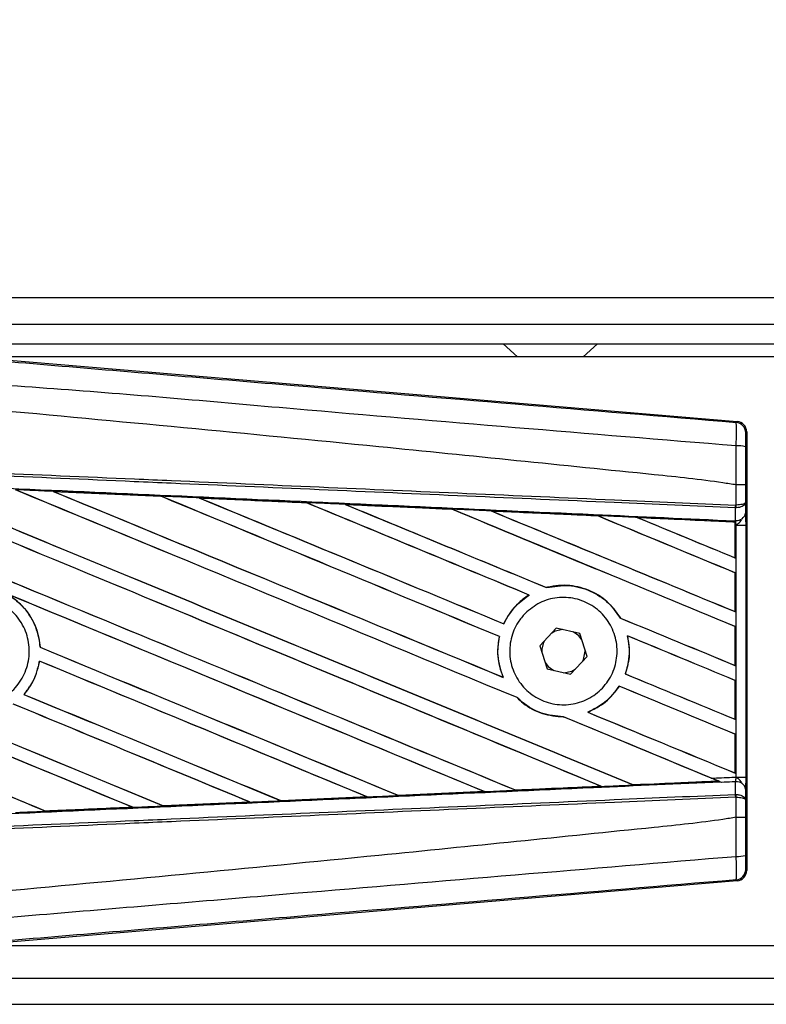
# Model space of a CAD drawing. Header units: millimetres. Extents: x 0 to 420, y 0 to 297.
# Tile 10 of 31: x 69 to 75, y 222 to 230. Entities that reach past the tile are written whole.
import ezdxf

# ---------------------------------------------------------------- set-up
doc = ezdxf.new("R2010")
doc.units = ezdxf.units.MM
doc.layers.add('QUOTE', color=174, linetype='Continuous')
doc.styles.add('SLDTEXTSTYLE3', font='TXT', dxfattribs={"width": 0.75})
doc.dimstyles.new('SLDDIMSTYLE0', dxfattribs={"dimtxt": 3, "dimasz": 3, "dimexe": 0, "dimexo": 0.0625, "dimgap": 0.75, "dimtad": 1, "dimlfac": 9.387434, "dimrnd": 1e-09, "dimzin": 12, "dimdsep": 46, "dimtxsty": 'SLDTEXTSTYLE3', "dimsah": 1, "dimcen": 0.09, "dimadec": 0, "dimazin": 3, "dimtfac": 1, "dimtdec": 3, "dimtofl": 0, "dimtmove": 0, "dimatfit": 3, "dimfxl": 0, "dimfrac": 2, "dimtolj": 1, "dimtzin": 12, "dimarcsym": 0})

# ---------------------------------------------------------------- blocks, each defined once
blk = doc.blocks.new('_D')
at = {"layer": 'QUOTE'}
for p, q in [((65.4322, 226.922), (65.4322, 238.5607)), ((214.5678, 226.922), (214.5678, 238.5607)), ((214.5678, 236.5607), (65.4322, 236.5607))]:
    blk.add_line(p, q, dxfattribs=at)
for points in [[(65.4322, 236.5607), (68.4322, 236.0607), (68.4322, 237.0607)], [(214.5678, 236.5607), (211.5678, 237.0607), (211.5678, 236.0607)]]:
    blk.add_solid(points, dxfattribs=at)
at = {"layer": 'QUOTE', "insert": (135.5667, 240.4279), "char_height": 3, "attachment_point": 1, "style": 'SLDTEXTSTYLE3'}
blk.add_mtext('1400', dxfattribs=at)

msp = doc.modelspace()

# ---------------------------------------------------------------- linework, layer by layer
at = {"color": 7, "linetype": 'Continuous', "lineweight": 25}
for p, q in [((103.9944, 227.7982), (65.4322, 227.7982)), ((68.3617, 227.5851), (103.9944, 227.5851)), ((68.5215, 227.4253), (103.9944, 227.4253)), ((73.037, 227.4253), (73.1553, 227.3188)), ((73.6879, 227.3188), (73.8063, 227.4253)), ((68.6223, 227.3251), (74.941, 226.7923)), ((85.1394, 227.3188), (68.6972, 227.3188)), ((74.9327, 226.7847), (74.941, 226.7923)), ((75.0191, 226.7074), (75.0107, 226.6998)), ((75.0191, 226.7074), (75.0191, 223.1365)), ((74.9329, 226.2753), (74.933, 226.2753)), ((74.9329, 226.1111), (74.9329, 226.2753)), ((75.0095, 226.2751), (75.0095, 226.1331)), ((69.3775, 226.2226), (70.2524, 226.1838)), ((69.3779, 226.2225), (69.3775, 226.2226)), ((69.3779, 226.2225), (69.3817, 226.2214)), ((70.2524, 226.1838), (70.2529, 226.1836)), ((70.254, 226.1827), (70.2529, 226.1836)), ((70.5645, 226.1697), (70.5638, 226.17)), ((70.5645, 226.1697), (70.5682, 226.1687)), ((71.4368, 226.1307), (70.5645, 226.1697)), ((71.4359, 226.1311), (71.4368, 226.1307)), ((71.4379, 226.1298), (71.4368, 226.1307)), ((71.7522, 226.1166), (71.7509, 226.1171)), ((71.7522, 226.1166), (71.7558, 226.1156)), ((74.9295, 226.1111), (74.9329, 226.1111)), ((75.0095, 226.1331), (75.0103, 226.0463)), ((72.6221, 226.0766), (72.6211, 226.0775)), ((72.9411, 226.0631), (72.9446, 226.0621)), ((74.9276, 226.0884), (74.933, 226.0886)), ((74.9285, 225.9859), (74.9276, 226.0884)), ((73.8067, 226.0232), (73.8057, 226.024)), ((74.9238, 225.9733), (74.1312, 226.0093)), ((74.1312, 226.0093), (74.1345, 226.0084)), ((74.9234, 225.9726), (74.9238, 225.9733)), ((74.9234, 225.9726), (74.9234, 225.6823)), ((74.9239, 225.975), (74.9238, 225.9733)), ((74.9239, 225.9482), (74.9239, 225.975)), ((74.924, 225.9827), (74.924, 225.9861)), ((74.924, 225.9861), (74.9285, 225.9859)), ((74.9239, 225.6816), (74.9239, 225.9482)), ((74.934, 225.9477), (74.9239, 225.9482)), ((74.934, 223.8962), (74.934, 225.9477)), ((74.934, 225.9477), (75.0106, 225.9477)), ((75.0106, 225.9477), (75.0106, 223.8962)), ((74.9234, 225.6823), (74.9239, 225.6816)), ((74.9239, 225.5599), (74.9234, 225.5596)), ((74.9234, 225.5596), (74.9234, 225.2441)), ((74.9239, 225.2434), (74.9239, 225.5599)), ((73.3913, 225.4388), (73.3906, 225.4395)), ((73.2486, 225.3785), (73.2502, 225.3784)), ((74.9234, 225.2441), (74.9239, 225.2434)), ((73.9924, 225.1908), (73.9914, 225.1907)), ((73.0427, 225.1447), (73.0421, 225.1455)), ((73.4698, 225.1099), (73.3362, 224.9654)), ((73.6618, 225.0665), (73.4698, 225.1099)), ((74.9239, 225.1218), (74.9234, 225.1215)), ((74.9234, 225.1215), (74.9234, 224.806)), ((74.9239, 224.8053), (74.9239, 225.1218)), ((73.0066, 225.0408), (73.0075, 225.0409)), ((73.7201, 224.8785), (73.6618, 225.0665)), ((74.049, 225.0468), (74.0502, 225.0458)), ((69.2701, 224.9532), (69.2692, 224.953)), ((73.3362, 224.9654), (73.3945, 224.7775)), ((73.7039, 224.922), (73.7037, 224.9315)), ((69.2639, 224.8411), (69.2647, 224.8403)), ((73.5865, 224.734), (73.7201, 224.8785)), ((73.3945, 224.7775), (73.5865, 224.734)), ((74.9234, 224.806), (74.9239, 224.8053)), ((73.0387, 224.7082), (73.0372, 224.7094)), ((74.0316, 224.7364), (74.0306, 224.7364)), ((74.9239, 224.6836), (74.9234, 224.6833)), ((74.9234, 224.6833), (74.9234, 224.3678)), ((74.9239, 224.3672), (74.9239, 224.6836)), ((73.9814, 224.6367), (73.982, 224.636)), ((69.1387, 224.5694), (69.1375, 224.5694)), ((73.1502, 224.543), (73.1516, 224.543)), ((73.527, 224.3872), (73.5281, 224.3862)), ((73.727, 224.4242), (73.7252, 224.4245)), ((74.9234, 224.3678), (74.9239, 224.3672)), ((74.9239, 224.2455), (74.9234, 224.2452)), ((74.9234, 224.2452), (74.9234, 223.9297)), ((74.9239, 223.929), (74.9239, 224.2455)), ((74.9234, 223.9297), (74.9239, 223.929)), ((74.934, 223.8962), (75.0106, 223.8962)), ((73.1407, 223.7898), (73.1399, 223.7906)), ((73.8321, 223.8219), (73.8348, 223.8212)), ((74.0961, 223.8331), (74.0953, 223.8338)), ((74.0961, 223.8331), (74.7863, 223.8644)), ((74.7837, 223.865), (74.7863, 223.8644)), ((74.814, 223.8531), (74.8071, 223.8559)), ((74.9276, 223.7555), (74.9285, 223.8581)), ((75.0103, 223.7977), (75.0095, 223.7108)), ((71.9312, 223.7349), (71.23, 223.7036)), ((71.9272, 223.7361), (71.93, 223.7354)), ((71.93, 223.7354), (71.9312, 223.7349)), ((72.1851, 223.7468), (72.1842, 223.7476)), ((72.1862, 223.7463), (72.1851, 223.7468)), ((72.8844, 223.7775), (72.1862, 223.7463)), ((72.8799, 223.7789), (72.8827, 223.7782)), ((74.9276, 223.7555), (74.933, 223.7554)), ((74.9329, 223.7329), (74.9295, 223.7329)), ((74.9329, 223.5687), (74.9329, 223.7329)), ((75.0095, 223.7108), (75.0095, 223.5689)), ((69.3172, 223.6188), (70.0228, 223.6501)), ((70.0199, 223.6509), (70.0228, 223.6501)), ((70.0228, 223.6501), (70.0233, 223.6499)), ((70.2733, 223.6613), (70.2724, 223.6621)), ((70.2733, 223.6613), (70.9767, 223.6927)), ((70.2737, 223.6611), (70.2733, 223.6613)), ((70.9775, 223.6924), (70.2737, 223.6611)), ((70.9738, 223.6934), (70.9767, 223.6927)), ((70.9767, 223.6927), (70.9775, 223.6924)), ((71.2293, 223.704), (71.2284, 223.7048)), ((71.23, 223.7036), (71.2293, 223.704)), ((69.3172, 223.6188), (69.3163, 223.6196)), ((69.3174, 223.6186), (69.3172, 223.6188)), ((74.933, 223.5687), (74.9329, 223.5687)), ((75.0107, 223.1442), (75.0191, 223.1365)), ((74.941, 223.0516), (68.6223, 222.5188)), ((74.941, 223.0516), (74.9327, 223.0593)), ((68.6972, 222.5252), (85.1394, 222.5252)), ((68.3617, 222.2588), (130.5192, 222.2588)), ((65.4322, 222.0458), (130.5192, 222.0458))]:
    msp.add_line(p, q, dxfattribs=at)
at = {"color": 7, "linetype": 'Continuous', "lineweight": 25, "flags": 128}
for points in [[(73.5239, 225.0977), (73.4609, 225.0844), (73.4322, 225.0692)], [(73.6782, 225.0135), (73.6524, 225.0463), (73.6077, 225.0787)], [(73.6824, 224.8378), (73.6905, 224.8547), (73.7039, 224.922)], [(73.3781, 224.8304), (73.4039, 224.7977), (73.4486, 224.7652)], [(73.5324, 224.7463), (73.5954, 224.7596), (73.6241, 224.7747)]]:
    msp.add_lwpolyline(points, dxfattribs=at)
at = {"color": 7, "linetype": 'Continuous', "lineweight": 25}
for centre, radius, start, end in [((74.9255, 226.6997), 0.0852, 0.00461, 85.17567), ((74.9507, 226.396), 0.1981, 72.68242, 94.90681), ((74.6917, 226.12), 0.238, 352.38146, 357.85676), ((74.6971, 226.099), 0.2361, 357.47222, 2.94403), ((74.9362, 226.061), 0.0755, 264.18694, 348.74615), ((73.5282, 224.922), 0.1758, 151.37941, 183.09719), ((74.9362, 223.7829), 0.0755, 11.25385, 95.81306), ((74.6917, 223.724), 0.238, 2.14324, 7.61854), ((74.6971, 223.745), 0.2361, 357.05597, 2.52778), ((74.9507, 223.448), 0.1981, 265.09319, 287.31758), ((74.9255, 223.1442), 0.0852, 274.82433, 359.99539)]:
    msp.add_arc(centre, radius, start, end, dxfattribs=at)
for centre, major_axis, ratio, start_param, end_param in [((74.9338, 226.7074), (0.0627, 0.0577), 0.99993, 5.539882, 7.026488), ((65.6547, 227.7508), (91.3769, -37.8524), 0.008062, 4.73054, 4.797762), ((65.6547, 227.7508), (91.3237, -37.8304), 0.008062, 4.730592, 4.797783), ((65.6547, 226.3499), (91.3769, -37.8524), 0.008062, 1.484469, 1.549716), ((65.6547, 226.3499), (91.3237, -37.8304), 0.008062, 1.484474, 1.549688), ((65.6547, 228.189), (91.3769, -37.8524), 0.008062, 4.743502, 4.808268), ((65.6547, 228.189), (91.3237, -37.8304), 0.008062, 4.743562, 4.808285), ((65.6547, 226.788), (91.3769, -37.8524), 0.008062, 1.492001, 1.536762), ((65.6547, 226.788), (91.3237, -37.8304), 0.008062, 1.491968, 1.536725), ((65.6547, 228.6271), (91.3769, -37.8524), 0.008062, 4.756481, 4.796624), ((65.6547, 228.6271), (91.3237, -37.8304), 0.008062, 4.75655, 4.796655), ((65.6547, 224.7899), (91.3241, -3.9885), 0.017438, 1.521175, 1.530737), ((65.6547, 227.2262), (91.3769, -37.8524), 0.008062, 1.493583, 1.523799), ((65.6547, 227.2262), (91.3237, -37.8304), 0.008062, 1.493547, 1.523753), ((65.6547, 229.0652), (91.3769, -37.8524), 0.008062, 4.769477, 4.796669), ((65.6547, 229.0652), (91.3237, -37.8304), 0.008062, 4.769557, 4.796709), ((65.6547, 224.7899), (91.3241, -3.9885), 0.017438, 1.50819, 1.51773), ((65.6547, 227.6643), (91.3769, -37.8524), 0.008062, 1.490919, 1.510827), ((65.6547, 227.6643), (91.3237, -37.8304), 0.008062, 1.490887, 1.510768), ((65.6547, 229.5034), (91.3769, -37.8524), 0.008062, 4.782492, 4.800496), ((65.6547, 229.5034), (91.3237, -37.8304), 0.008062, 4.782585, 4.800539), ((65.6547, 224.7899), (91.3241, -3.9885), 0.017438, 1.495191, 1.504702), ((65.6547, 228.1025), (91.3769, -37.8524), 0.008062, 1.472523, 1.497843), ((65.6547, 228.1025), (91.3237, -37.8304), 0.008062, 1.472469, 1.497769), ((65.6547, 229.9415), (91.3769, -37.8524), 0.008062, 4.795528, 4.817342), ((65.6547, 229.9415), (91.3237, -37.8304), 0.008062, 4.795637, 4.817396), ((65.6547, 224.7899), (91.3241, -3.9885), 0.017438, 1.482175, 1.491649), ((65.6547, 228.5406), (91.3769, -37.8524), 0.008062, 1.472523, 1.484847), ((65.6547, 228.5406), (91.3237, -37.8304), 0.008062, 1.472469, 1.484754), ((65.6547, 230.3797), (91.3769, -37.8524), 0.008062, 4.808585, 4.817342), ((65.6547, 230.3797), (91.3237, -37.8304), 0.008062, 4.808716, 4.817396), ((65.6547, 224.7899), (91.3241, -3.9885), 0.017438, 1.469891, 1.478571), ((65.6547, 226.4364), (91.3237, -37.8304), 0.008062, 4.715729, 4.766314), ((65.6547, 226.4364), (91.3769, -37.8524), 0.008062, 4.715729, 4.766299), ((65.6547, 225.9118), (91.3769, -37.8524), 0.008062, 1.494934, 1.53766), ((65.6547, 225.9118), (91.3237, -37.8304), 0.008062, 1.494938, 1.537512), ((65.6547, 224.5973), (91.3769, -37.8524), 0.008062, 1.52631, 1.567151), ((65.6547, 224.5973), (91.3237, -37.8304), 0.008062, 1.52632, 1.567137), ((65.6547, 229.5034), (91.3769, -37.8524), 0.008062, 4.807089, 4.817342), ((65.6547, 229.5034), (91.3237, -37.8304), 0.008062, 4.807154, 4.817396), ((65.6547, 227.6643), (91.3769, -37.8524), 0.008062, 1.472523, 1.482143), ((65.6547, 227.6643), (91.3237, -37.8304), 0.008062, 1.472469, 1.482076), ((65.6547, 227.3127), (91.3769, -37.8524), 0.008062, 4.755294, 4.787267), ((65.6547, 227.3127), (91.3237, -37.8304), 0.008062, 4.755327, 4.787288), ((65.6547, 225.9982), (91.3769, -37.8524), 0.008062, 4.722714, 4.755822), ((65.6547, 225.9982), (91.3237, -37.8304), 0.008062, 4.722728, 4.755834), ((65.6547, 225.4736), (91.3769, -37.8524), 0.008062, 1.505395, 1.534628), ((65.6547, 225.4736), (91.3237, -37.8304), 0.008062, 1.505399, 1.534596), ((65.6547, 229.0652), (91.3769, -37.8524), 0.008062, 4.807519, 4.817342), ((65.6547, 229.0652), (91.3237, -37.8304), 0.008062, 4.807584, 4.817396), ((65.6547, 227.2262), (91.3769, -37.8524), 0.008062, 1.472523, 1.482886), ((65.6547, 227.2262), (91.3237, -37.8304), 0.008062, 1.472469, 1.482826), ((65.6547, 226.8745), (91.3769, -37.8524), 0.008062, 4.753852, 4.77678), ((65.6547, 226.8745), (91.3237, -37.8304), 0.008062, 4.753888, 4.776799), ((65.6547, 225.0355), (91.3769, -37.8524), 0.008062, 1.515853, 1.53695), ((65.6547, 225.0355), (91.3237, -37.8304), 0.008062, 1.515859, 1.536922), ((65.6547, 226.788), (91.3769, -37.8524), 0.008062, 1.474644, 1.487878), ((65.6547, 226.788), (91.3237, -37.8304), 0.008062, 1.474007, 1.487816), ((65.6547, 228.6271), (91.3769, -37.8524), 0.008062, 4.804164, 4.817342), ((65.6547, 228.6271), (91.3237, -37.8304), 0.008062, 4.804236, 4.817396), ((65.6547, 226.788), (91.3769, -37.8524), 0.008062, 1.473996, 1.474644), ((65.6547, 225.054), (91.3241, 3.9885), 0.017438, 4.793682, 4.80129), ((65.6547, 225.054), (91.3241, 3.9885), 0.017438, 4.804184, 4.811757), ((65.6547, 225.054), (91.3241, 3.9885), 0.017438, 4.772697, 4.780365), ((65.6547, 225.054), (91.3241, 3.9885), 0.017438, 4.783186, 4.790826), ((65.6547, 225.054), (91.3241, 3.9885), 0.017438, 4.751732, 4.759444), ((65.6547, 225.054), (91.3241, 3.9885), 0.017438, 4.762213, 4.769904), ((74.9338, 223.1365), (0.0627, -0.0577), 0.99993, 5.539882, 7.026488)]:
    msp.add_ellipse(centre, major_axis=major_axis, ratio=ratio, start_param=start_param, end_param=end_param, dxfattribs=at)
for points, knots in [([(65.6722, 227.5614), (66.3018, 227.5083), (67.561, 227.4022), (69.4492, 227.2435), (71.9088, 227.0372), (73.7344, 226.8847), (74.9327, 226.7847)], [0, 0, 0, 0, 0.20362, 0.407241, 0.610948, 1, 1, 1, 1]), ([(74.9337, 226.5934), (73.7341, 226.6914), (71.9058, 226.8408), (69.4422, 227.0632), (67.5489, 227.1726), (66.2887, 227.4033), (65.6563, 227.3715), (65.6563, 227.3715)], [0, 0, 0, 0, 0.388767, 0.592528, 0.796289, 0.999999, 1, 1, 1, 1]), ([(74.9329, 226.2753), (74.8971, 226.281), (74.6763, 226.3165), (73.7073, 226.4151), (71.7165, 226.6207), (68.8441, 226.8912), (66.7183, 227.0878), (65.6547, 227.1862)], [0, 0, 0, 0, 0.011701, 0.072209, 0.314194, 0.656887, 1, 1, 1, 1]), ([(74.9337, 226.5934), (74.9343, 226.6168), (74.9355, 226.6636), (74.936, 226.7231), (74.9354, 226.7656), (74.934, 226.7827), (74.933, 226.7843), (74.9327, 226.7847)], [0, 0, 0, 0, 0.229688, 0.459597, 0.688779, 0.918089, 1, 1, 1, 1]), ([(75.0107, 226.6998), (75.0107, 226.6995), (75.0105, 226.6987), (75.0102, 226.6885), (75.0099, 226.663), (75.0097, 226.6273), (75.0097, 226.5992), (75.0096, 226.5851)], [0, 0, 0, 0, 0.0821077, 0.3116546, 0.5407071, 0.7703697, 1, 1, 1, 1]), ([(74.933, 226.2753), (74.933, 226.3033), (74.9333, 226.4095), (74.9335, 226.5154), (74.9337, 226.5934)], [0, 0, 0, 0, 0.2638842, 1, 1, 1, 1]), ([(65.6553, 226.5155), (66.3144, 226.4868), (67.3746, 226.4405), (68.8355, 226.3768), (69.7375, 226.3375), (70.6394, 226.2982), (71.5413, 226.2588), (72.7426, 226.2065), (73.8721, 226.1572), (74.6005, 226.1254), (74.9295, 226.1111)], [0, 0, 0, 0, 0.212819, 0.342375, 0.471932, 0.50432, 0.633999, 0.763656, 0.893213, 1, 1, 1, 1]), ([(75.0096, 226.5851), (75.0096, 226.5091), (75.0095, 226.4059), (75.0095, 226.3023), (75.0095, 226.2751)], [0, 0, 0, 0, 0.736574, 1, 1, 1, 1]), ([(74.9276, 226.0884), (74.5986, 226.1028), (73.8703, 226.1346), (72.7409, 226.1838), (71.5397, 226.2362), (70.6379, 226.2755), (69.736, 226.3149), (68.8342, 226.3542), (67.3735, 226.4179), (66.3133, 226.4642), (65.6543, 226.4929)], [0, 0, 0, 0, 0.106787, 0.236344, 0.366001, 0.49568, 0.528068, 0.657625, 0.787181, 1, 1, 1, 1]), ([(65.6501, 226.396), (65.768, 226.3908), (66.3574, 226.3651), (67.4183, 226.3185), (68.8324, 226.2561), (70.2457, 226.1933), (71.4224, 226.1408), (72.5982, 226.088), (73.6875, 226.0388), (74.5403, 226.0001), (74.924, 225.9827)], [0, 0, 0, 0, 0.038064, 0.190322, 0.342581, 0.49484, 0.647098, 0.723226, 0.875485, 1, 1, 1, 1]), ([(75.0095, 226.2751), (75.0094, 226.2751), (75.0089, 226.2751), (75.0023, 226.2752), (74.9852, 226.2752), (74.9613, 226.2753), (74.9424, 226.2753), (74.933, 226.2753)], [0, 0, 0, 0, 0.071607, 0.306811, 0.537875, 0.768937, 1, 1, 1, 1]), ([(69.3775, 226.2226), (69.3616, 226.2234), (69.2819, 226.2269), (69.1791, 226.2314), (69.0923, 226.2353), (69.0691, 226.2363)], [0, 0, 0, 0, 0.154957, 0.774784, 1, 1, 1, 1]), ([(70.2529, 226.1836), (70.2499, 226.1837), (69.9583, 226.1967), (69.6666, 226.2097), (69.3779, 226.2225)], [0, 0, 0, 0, 0.010291, 1, 1, 1, 1]), ([(70.5638, 226.17), (70.5478, 226.1707), (70.4682, 226.1742), (70.3644, 226.1788), (70.2766, 226.1827), (70.2524, 226.1838)], [0, 0, 0, 0, 0.153473, 0.767366, 1, 1, 1, 1]), ([(70.5638, 226.17), (70.736, 226.1623), (70.9754, 226.1516), (71.2661, 226.1387), (71.3846, 226.1334), (71.4359, 226.1311)], [0, 0, 0, 0, 0.592367, 0.823393, 1, 1, 1, 1]), ([(71.7509, 226.1171), (71.735, 226.1178), (71.6554, 226.1213), (71.5504, 226.126), (71.4613, 226.13), (71.4359, 226.1311)], [0, 0, 0, 0, 0.15162, 0.758101, 1, 1, 1, 1]), ([(71.7509, 226.1171), (71.8118, 226.1143), (71.9509, 226.1081), (72.1711, 226.0983), (72.3997, 226.0881), (72.5501, 226.0814), (72.6194, 226.0783)], [0, 0, 0, 0, 0.210383, 0.480144, 0.760626, 1, 1, 1, 1]), ([(72.6211, 226.0775), (72.5344, 226.0814), (72.2448, 226.0944), (71.9552, 226.1075), (71.7522, 226.1166)], [0, 0, 0, 0, 0.299491, 1, 1, 1, 1]), ([(75.0095, 226.1331), (75.0095, 226.1331), (75.0094, 226.1318), (75.008, 226.1281), (75.0001, 226.1223), (74.9827, 226.1166), (74.9598, 226.1125), (74.9419, 226.1116), (74.9329, 226.1111)], [0, 0, 0, 0, 0.005316, 0.1177, 0.350854, 0.570068, 0.78358, 1, 1, 1, 1]), ([(75.0095, 226.1331), (75.0095, 226.133), (75.0094, 226.1305), (75.0081, 226.123), (75.0001, 226.1113), (74.9828, 226.0998), (74.9599, 226.0915), (74.942, 226.0895), (74.933, 226.0886)], [0, 0, 0, 0, 0.005316, 0.1177, 0.350854, 0.570068, 0.78358, 1, 1, 1, 1]), ([(72.9389, 226.064), (72.923, 226.0647), (72.8434, 226.0682), (72.7369, 226.073), (72.6464, 226.0771), (72.6194, 226.0783)], [0, 0, 0, 0, 0.149425, 0.747127, 1, 1, 1, 1]), ([(72.6194, 226.0783), (72.62, 226.078), (72.6209, 226.0776), (72.621, 226.0775), (72.6211, 226.0775)], [0, 0, 0, 0, 0.69763, 1, 1, 1, 1]), ([(72.9389, 226.064), (73.0271, 226.06), (73.2107, 226.0518), (73.4941, 226.0391), (73.6939, 226.0302), (73.7982, 226.0255), (73.8029, 226.0253)], [0, 0, 0, 0, 0.306068, 0.637612, 0.983829, 1, 1, 1, 1]), ([(72.9411, 226.0631), (72.9408, 226.0632), (72.9404, 226.0634), (72.9392, 226.0638), (72.9389, 226.064)], [0, 0, 0, 0, 0.675352, 1, 1, 1, 1]), ([(73.8057, 226.024), (73.7939, 226.0246), (73.5058, 226.0376), (73.2176, 226.0506), (72.9411, 226.0631)], [0, 0, 0, 0, 0.040966, 1, 1, 1, 1]), ([(75.0103, 226.0463), (75.0104, 226.032), (75.0105, 226.0054), (75.0106, 225.9686), (75.0106, 225.9504), (75.0106, 225.9477)], [0, 0, 0, 0, 0.497508, 0.927187, 1, 1, 1, 1]), ([(74.1275, 226.0107), (74.1116, 226.0114), (74.0322, 226.015), (73.9239, 226.0198), (73.8316, 226.024), (73.8029, 226.0253)], [0, 0, 0, 0, 0.146921, 0.734606, 1, 1, 1, 1]), ([(73.8029, 226.0253), (73.8037, 226.0249), (73.8052, 226.0243), (73.8055, 226.0241), (73.8057, 226.024)], [0, 0, 0, 0, 0.569226, 1, 1, 1, 1]), ([(74.1275, 226.0107), (74.228, 226.0062), (74.4431, 225.9966), (74.7085, 225.9847), (74.8734, 225.9773), (74.9239, 225.975)], [0, 0, 0, 0, 0.3784171, 0.8098591, 1, 1, 1, 1]), ([(74.1312, 226.0093), (74.1308, 226.0094), (74.1302, 226.0097), (74.1284, 226.0104), (74.1275, 226.0107)], [0, 0, 0, 0, 0.554809, 1, 1, 1, 1]), ([(74.9239, 225.9482), (74.9239, 225.9552), (74.9239, 225.9682), (74.924, 225.9803), (74.924, 225.9853), (74.924, 225.9861)], [0, 0, 0, 0, 0.497972, 0.924774, 1, 1, 1, 1]), ([(74.924, 225.9827), (74.924, 225.9804), (74.9239, 225.9773), (74.9239, 225.9755), (74.9239, 225.975)], [0, 0, 0, 0, 0.7081808, 1, 1, 1, 1]), ([(74.934, 225.9477), (74.934, 225.9487), (74.9335, 225.9558), (74.9319, 225.9701), (74.9297, 225.9803), (74.9285, 225.9859)], [0, 0, 0, 0, 0.071868, 0.498786, 1, 1, 1, 1]), ([(74.934, 225.9477), (74.9342, 225.9478), (74.9405, 225.9529), (74.9562, 225.9656), (74.9697, 225.9803), (74.9779, 225.9893)], [0, 0, 0, 0, 0.009942, 0.400181, 1, 1, 1, 1]), ([(68.9871, 225.394), (69.0183, 225.3748), (69.1008, 225.324), (69.2028, 225.2007), (69.258, 225.0631), (69.2666, 224.9782), (69.2692, 224.953)], [0, 0, 0, 0, 0.2012869, 0.5312186, 0.8609815, 1, 1, 1, 1]), ([(73.9924, 225.1908), (73.964, 225.2316), (73.9013, 225.322), (73.7562, 225.4178), (73.58, 225.4657), (73.4544, 225.4562), (73.3934, 225.4403), (73.3906, 225.4395)], [0, 0, 0, 0, 0.212491, 0.469957, 0.72846, 0.987664, 1, 1, 1, 1]), ([(73.3913, 225.4388), (73.451, 225.4485), (73.5705, 225.4682), (73.7486, 225.4197), (73.897, 225.3254), (73.9616, 225.2332), (73.9914, 225.1907)], [0, 0, 0, 0, 0.258616, 0.518255, 0.777866, 1, 1, 1, 1]), ([(68.4195, 225.2399), (68.4587, 225.2718), (68.5372, 225.3356), (68.6867, 225.375), (68.839, 225.3659), (68.9801, 225.306), (69.0934, 225.2029), (69.1662, 225.0682), (69.1902, 224.917), (69.1629, 224.7664), (69.0873, 224.6334), (68.9719, 224.5328), (68.8297, 224.4761), (68.6767, 224.4696), (68.5301, 224.5142), (68.4066, 224.6048), (68.3201, 224.7311), (68.2802, 224.8791), (68.292, 225.0313), (68.3443, 225.1556), (68.3986, 225.2165), (68.4195, 225.2399)], [0, 0, 0, 0, 0.053701, 0.107401, 0.161118, 0.214849, 0.268575, 0.322276, 0.375942, 0.429583, 0.483224, 0.536891, 0.590592, 0.644318, 0.698049, 0.751765, 0.805459, 0.859132, 0.91279, 0.966445, 1, 1, 1, 1]), ([(69.2701, 224.9532), (69.2692, 224.9644), (69.2637, 225.0354), (69.2243, 225.1632), (69.1264, 225.303), (69.0375, 225.3626), (68.9987, 225.3887)], [0, 0, 0, 0, 0.063345, 0.400734, 0.738191, 1, 1, 1, 1]), ([(73.2486, 225.3785), (73.2436, 225.3753), (73.2064, 225.352), (73.1261, 225.2853), (73.0682, 225.202), (73.0426, 225.1466), (73.0421, 225.1455)], [0, 0, 0, 0, 0.056659, 0.418606, 0.988574, 1, 1, 1, 1]), ([(73.0427, 225.1447), (73.0724, 225.1971), (73.1252, 225.2902), (73.2122, 225.3515), (73.2502, 225.3784)], [0, 0, 0, 0, 0.5628369, 1, 1, 1, 1]), ([(73.2163, 225.2287), (73.2543, 225.2604), (73.3304, 225.3237), (73.476, 225.3639), (73.6251, 225.3566), (73.764, 225.2994), (73.8759, 225.1995), (73.9481, 225.0682), (73.9728, 224.9208), (73.9474, 224.7739), (73.8751, 224.6437), (73.7638, 224.5445), (73.6257, 224.4876), (73.4761, 224.4796), (73.3322, 224.5217), (73.2103, 224.6093), (73.1246, 224.7322), (73.0845, 224.8764), (73.0947, 225.0249), (73.1444, 225.1461), (73.1964, 225.2058), (73.2163, 225.2287)], [0, 0, 0, 0, 0.053804, 0.1076031, 0.1615183, 0.2155014, 0.269422, 0.323168, 0.3767051, 0.4301008, 0.4834934, 0.5370217, 0.5907565, 0.6446694, 0.6986525, 0.7525749, 0.8063418, 0.8599294, 0.9133852, 0.9668046, 1, 1, 1, 1]), ([(73.0066, 225.0408), (73.0025, 225.0191), (72.9875, 224.9387), (72.995, 224.8229), (73.0265, 224.7381), (73.0372, 224.7094)], [0, 0, 0, 0, 0.196069, 0.727723, 1, 1, 1, 1]), ([(73.0387, 224.7082), (73.0196, 224.7647), (72.9829, 224.8733), (72.9996, 224.9866), (73.0075, 225.0409)], [0, 0, 0, 0, 0.520389, 1, 1, 1, 1]), ([(74.049, 225.0468), (74.058, 224.9878), (74.0739, 224.8826), (74.0438, 224.781), (74.0306, 224.7364)], [0, 0, 0, 0, 0.561023, 1, 1, 1, 1]), ([(74.0316, 224.7364), (74.0396, 224.7617), (74.0658, 224.844), (74.0694, 224.9517), (74.0538, 225.028), (74.0502, 225.0458)], [0, 0, 0, 0, 0.253984, 0.826432, 1, 1, 1, 1]), ([(69.2639, 224.8411), (69.2497, 224.7825), (69.2256, 224.683), (69.1632, 224.6025), (69.1375, 224.5694)], [0, 0, 0, 0, 0.5886716, 1, 1, 1, 1]), ([(69.1387, 224.5694), (69.1569, 224.5924), (69.2123, 224.6626), (69.2505, 224.759), (69.2628, 224.8292), (69.2647, 224.8403)], [0, 0, 0, 0, 0.2914904, 0.8881008, 1, 1, 1, 1]), ([(73.9814, 224.6367), (73.9448, 224.5885), (73.8757, 224.4975), (73.7733, 224.4478), (73.7252, 224.4245)], [0, 0, 0, 0, 0.529542, 1, 1, 1, 1]), ([(73.727, 224.4242), (73.7774, 224.449), (73.8791, 224.4993), (73.9475, 224.5901), (73.982, 224.636)], [0, 0, 0, 0, 0.4947316, 1, 1, 1, 1]), ([(73.1502, 224.543), (73.1664, 224.5281), (73.2265, 224.4726), (73.3528, 224.4032), (73.4704, 224.3918), (73.5281, 224.3862)], [0, 0, 0, 0, 0.157382, 0.586829, 1, 1, 1, 1]), ([(73.527, 224.3872), (73.4672, 224.3933), (73.3472, 224.4056), (73.2229, 224.4767), (73.1653, 224.5303), (73.1516, 224.543)], [0, 0, 0, 0, 0.431457, 0.865462, 1, 1, 1, 1]), ([(74.7311, 223.8874), (74.787, 223.8898), (74.8547, 223.8928), (74.9223, 223.8957), (74.934, 223.8962)], [0, 0, 0, 0, 0.826564, 1, 1, 1, 1]), ([(74.814, 223.8531), (74.7959, 223.8606), (74.7684, 223.8719), (74.7405, 223.8834), (74.7311, 223.8874)], [0, 0, 0, 0, 0.660873, 1, 1, 1, 1]), ([(74.9285, 223.8581), (74.9287, 223.8589), (74.93, 223.8639), (74.932, 223.8751), (74.9335, 223.8881), (74.934, 223.8951), (74.934, 223.8962)], [0, 0, 0, 0, 0.0771068, 0.5053181, 0.9215233, 1, 1, 1, 1]), ([(74.9779, 223.8547), (74.9697, 223.8636), (74.9562, 223.8784), (74.9405, 223.8911), (74.9342, 223.8961), (74.934, 223.8962)], [0, 0, 0, 0, 0.599819, 0.990058, 1, 1, 1, 1]), ([(75.0106, 223.8962), (75.0106, 223.878), (75.0106, 223.8443), (75.0104, 223.8128), (75.0103, 223.7997), (75.0103, 223.7977)], [0, 0, 0, 0, 0.497712, 0.923778, 1, 1, 1, 1]), ([(74.8071, 223.8559), (74.4624, 223.8403), (73.6484, 223.8033), (72.5982, 223.756), (71.4224, 223.7032), (70.2457, 223.6506), (68.8324, 223.5878), (67.4183, 223.5254), (66.3574, 223.4789), (65.768, 223.4531), (65.6501, 223.448)], [0, 0, 0, 0, 0.113301, 0.26751, 0.344613, 0.498822, 0.653031, 0.80724, 0.961449, 1, 1, 1, 1]), ([(72.8844, 223.7775), (72.9004, 223.7783), (72.9863, 223.7821), (73.0723, 223.786), (73.1424, 223.7891)], [0, 0, 0, 0, 0.18503, 1, 1, 1, 1]), ([(73.1407, 223.7898), (73.3506, 223.7993), (73.582, 223.8098), (73.8133, 223.8202), (73.8348, 223.8212)], [0, 0, 0, 0, 0.907023, 1, 1, 1, 1]), ([(73.1424, 223.7891), (73.1417, 223.7894), (73.1408, 223.7898), (73.1407, 223.7898), (73.1407, 223.7898)], [0, 0, 0, 0, 0.6973497, 1, 1, 1, 1]), ([(73.8374, 223.8202), (73.7333, 223.8156), (73.5017, 223.8052), (73.27, 223.7948), (73.1424, 223.7891)], [0, 0, 0, 0, 0.449213, 1, 1, 1, 1]), ([(73.8348, 223.8212), (73.835, 223.8211), (73.8355, 223.821), (73.8368, 223.8204), (73.8374, 223.8202)], [0, 0, 0, 0, 0.615701, 1, 1, 1, 1]), ([(73.8374, 223.8202), (73.8533, 223.8209), (73.9328, 223.8245), (74.0198, 223.8284), (74.091, 223.8316), (74.0986, 223.8319)], [0, 0, 0, 0, 0.182548, 0.912741, 1, 1, 1, 1]), ([(74.0986, 223.8319), (74.0978, 223.8323), (74.0965, 223.8329), (74.0962, 223.833), (74.0961, 223.8331)], [0, 0, 0, 0, 0.576987, 1, 1, 1, 1]), ([(74.79, 223.8629), (74.7075, 223.8592), (74.4771, 223.8489), (74.2466, 223.8386), (74.0986, 223.8319)], [0, 0, 0, 0, 0.357976, 1, 1, 1, 1]), ([(74.7863, 223.8644), (74.7866, 223.8643), (74.7871, 223.8641), (74.789, 223.8633), (74.79, 223.8629)], [0, 0, 0, 0, 0.517453, 1, 1, 1, 1]), ([(74.79, 223.8629), (74.7929, 223.8617), (74.798, 223.8597), (74.8044, 223.8571), (74.8071, 223.8559)], [0, 0, 0, 0, 0.567056, 1, 1, 1, 1]), ([(74.9285, 223.8581), (74.9197, 223.8577), (74.8815, 223.856), (74.8434, 223.8544), (74.814, 223.8531)], [0, 0, 0, 0, 0.231001, 1, 1, 1, 1]), ([(65.6543, 223.351), (66.3133, 223.3798), (67.3735, 223.426), (68.8342, 223.4897), (69.736, 223.5291), (70.6379, 223.5684), (71.5397, 223.6077), (72.7409, 223.6601), (73.8703, 223.7094), (74.5986, 223.7412), (74.9276, 223.7555)], [0, 0, 0, 0, 0.2128192, 0.3423754, 0.4719315, 0.5043199, 0.6339993, 0.7636563, 0.8932125, 1, 1, 1, 1]), ([(74.9295, 223.7329), (74.6005, 223.7185), (73.8721, 223.6867), (72.7426, 223.6375), (71.5413, 223.5851), (70.6394, 223.5458), (69.7375, 223.5065), (68.8355, 223.4671), (67.3746, 223.4034), (66.3144, 223.3572), (65.6553, 223.3284)], [0, 0, 0, 0, 0.106788, 0.236344, 0.366001, 0.49568, 0.528068, 0.657625, 0.787181, 1, 1, 1, 1]), ([(71.2293, 223.704), (71.3714, 223.7103), (71.605, 223.7208), (71.8385, 223.7313), (71.93, 223.7354)], [0, 0, 0, 0, 0.608399, 1, 1, 1, 1]), ([(71.9312, 223.7349), (71.9471, 223.7356), (72.0321, 223.7394), (72.1171, 223.7432), (72.1862, 223.7463)], [0, 0, 0, 0, 0.187241, 1, 1, 1, 1]), ([(72.1851, 223.7468), (72.2437, 223.7495), (72.4763, 223.7599), (72.7088, 223.7704), (72.8827, 223.7782)], [0, 0, 0, 0, 0.252037, 1, 1, 1, 1]), ([(72.8827, 223.7782), (72.8829, 223.7781), (72.8833, 223.778), (72.8842, 223.7776), (72.8844, 223.7775)], [0, 0, 0, 0, 0.748666, 1, 1, 1, 1]), ([(74.9329, 223.7329), (74.9419, 223.7324), (74.9598, 223.7314), (74.9827, 223.7273), (75.0001, 223.7216), (75.008, 223.7158), (75.0094, 223.7121), (75.0095, 223.7109), (75.0095, 223.7108)], [0, 0, 0, 0, 0.21642, 0.429932, 0.649146, 0.8823, 0.994684, 1, 1, 1, 1]), ([(74.933, 223.7554), (74.942, 223.7544), (74.9599, 223.7525), (74.9828, 223.7442), (75.0001, 223.7327), (75.0081, 223.721), (75.0094, 223.7135), (75.0095, 223.7109), (75.0095, 223.7108)], [0, 0, 0, 0, 0.21642, 0.429932, 0.649146, 0.8823, 0.994684, 1, 1, 1, 1]), ([(70.0233, 223.6499), (69.8309, 223.6414), (69.5956, 223.631), (69.3603, 223.6205), (69.3174, 223.6186)], [0, 0, 0, 0, 0.817852, 1, 1, 1, 1]), ([(70.0233, 223.6499), (70.0392, 223.6507), (70.1227, 223.6544), (70.2062, 223.6581), (70.2737, 223.6611)], [0, 0, 0, 0, 0.190783, 1, 1, 1, 1]), ([(70.9775, 223.6924), (70.9934, 223.6931), (71.0758, 223.6968), (71.1599, 223.7005), (71.2282, 223.7036), (71.23, 223.7036)], [0, 0, 0, 0, 0.189164, 0.978774, 1, 1, 1, 1]), ([(74.9329, 223.5687), (74.8971, 223.5629), (74.6763, 223.5275), (73.7073, 223.4288), (71.7165, 223.2233), (68.8441, 222.9527), (66.7183, 222.7561), (65.6547, 222.6577)], [0, 0, 0, 0, 0.011701, 0.072209, 0.314194, 0.656887, 1, 1, 1, 1]), ([(69.0686, 223.6076), (69.0846, 223.6083), (69.1675, 223.612), (69.2504, 223.6157), (69.3174, 223.6186)], [0, 0, 0, 0, 0.192083, 1, 1, 1, 1]), ([(74.933, 223.5687), (74.9424, 223.5687), (74.9613, 223.5687), (74.9852, 223.5687), (75.0023, 223.5688), (75.0089, 223.5688), (75.0094, 223.5689), (75.0095, 223.5689)], [0, 0, 0, 0, 0.231063, 0.462125, 0.693189, 0.928393, 1, 1, 1, 1]), ([(74.9337, 223.2506), (74.9335, 223.3285), (74.9333, 223.4344), (74.933, 223.5406), (74.933, 223.5687)], [0, 0, 0, 0, 0.7361158, 1, 1, 1, 1]), ([(75.0095, 223.5689), (75.0095, 223.5416), (75.0095, 223.4381), (75.0096, 223.3349), (75.0096, 223.2588)], [0, 0, 0, 0, 0.263426, 1, 1, 1, 1]), ([(65.6563, 222.4724), (65.6563, 222.4724), (66.2873, 222.5253), (67.5495, 222.6321), (69.442, 222.791), (71.9059, 222.9977), (73.7342, 223.1504), (74.9337, 223.2506)], [0, 0, 0, 0, 0.000001, 0.203711, 0.407472, 0.611233, 1, 1, 1, 1]), ([(74.9327, 223.0593), (74.9334, 223.0619), (74.9349, 223.0671), (74.9359, 223.1045), (74.9358, 223.1588), (74.9348, 223.2113), (74.9339, 223.2426), (74.9337, 223.2506)], [0, 0, 0, 0, 0.2310896, 0.4626691, 0.6930315, 0.9222733, 1, 1, 1, 1]), ([(75.0096, 223.2588), (75.0096, 223.2541), (75.0097, 223.2352), (75.0098, 223.2037), (75.01, 223.1711), (75.0103, 223.1488), (75.0106, 223.1457), (75.0107, 223.1442)], [0, 0, 0, 0, 0.077747, 0.306836, 0.536957, 0.768509, 1, 1, 1, 1]), ([(74.9327, 223.0593), (73.7344, 222.9592), (71.9091, 222.8067), (69.4494, 222.6004), (67.5612, 222.4418), (66.3018, 222.3356), (65.6722, 222.2826)], [0, 0, 0, 0, 0.389053, 0.592673, 0.796381, 1, 1, 1, 1])]:
    msp.add_open_spline(points, degree=3, knots=knots, dxfattribs=at)

# ---------------------------------------------------------------- dimensions: what is measured, and where the dimension line sits
at = {"layer": 'QUOTE'}
dim = msp.add_linear_dim(base=(65.4322, 236.5607), p1=(214.5678, 224.922), p2=(65.4322, 224.922), dimstyle='SLDDIMSTYLE0', dxfattribs=at)
dim.commit()
dim.dimension.update_dxf_attribs({"geometry": '_D', "text_midpoint": (140, 236.5607), "dimtype": 160})

doc.saveas('drawing.dxf')
